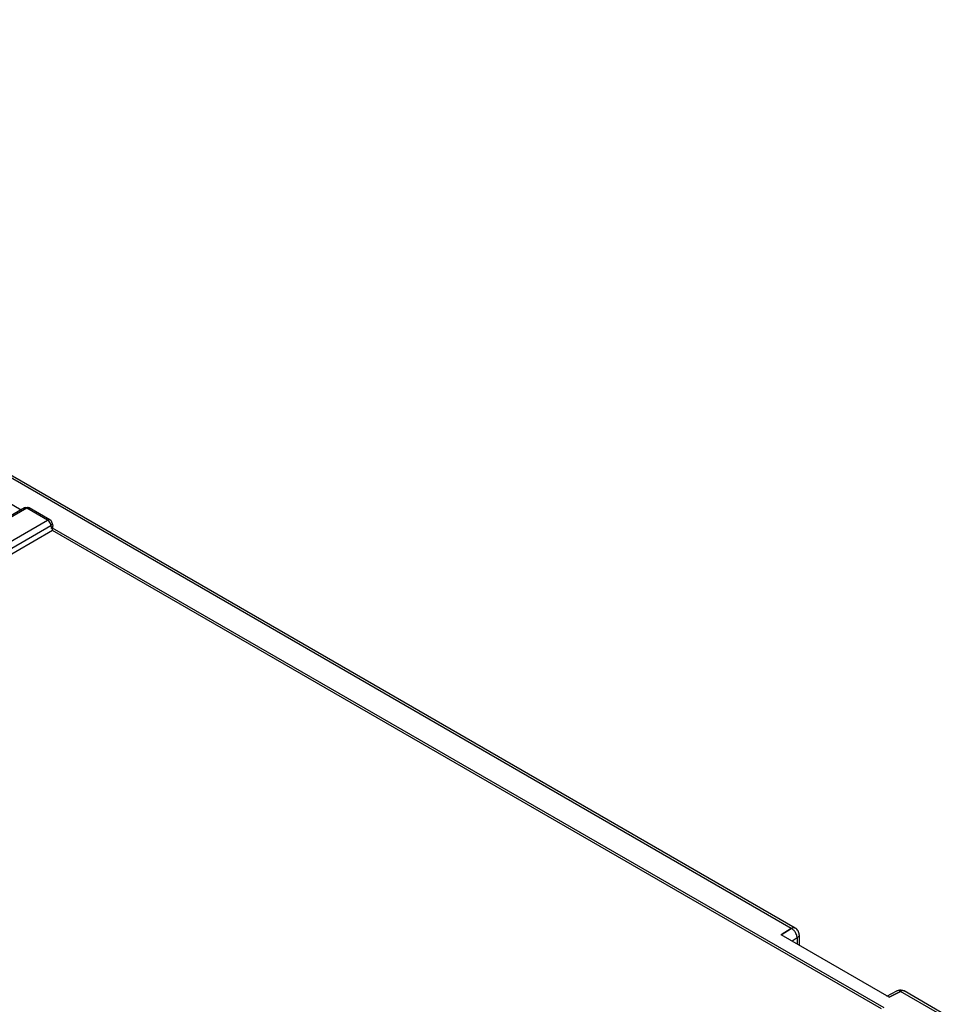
# Model space of a CAD drawing. Header units: millimetres. Extents: x 0 to 841, y 0 to 594.
# Tile 125 of 127: x 733 to 762, y 494 to 526. Entities that reach past the tile are written whole.
import ezdxf

# ---------------------------------------------------------------- set-up
doc = ezdxf.new("R2010")
doc.units = ezdxf.units.MM
doc.header["$LTSCALE"] = 46.255
doc.layers.get('0').update_dxf_attribs({"linetype": 'CONTINUOUS'})
for name, color, linetype in [('CURVES', 7, 'CONTINUOUS'), ('DRAFTS', 7, 'CONTINUOUS'), ('ROUNDS', 7, 'CONTINUOUS')]:
    doc.layers.add(name, color=color, linetype=linetype)

msp = doc.modelspace()

# ---------------------------------------------------------------- linework, layer by layer
at = {"color": 7, "linetype": 'CONTINUOUS'}
for centre, radius, start, end in [((733.1955, 510.9177), 1.6255, 300.02767, 300.77114), ((733.3647, 510.6335), 1.2948, 300.77428, 301.63945)]:
    msp.add_arc(centre, radius, start, end, dxfattribs=at)
msp.add_ellipse((733.9017, 509.5714), major_axis=(0.1511, 0), ratio=0.5729812, start_param=-0.4466673, end_param=0.0851805, dxfattribs=at)
at = {"layer": 'CURVES', "color": 40, "linetype": 'CONTINUOUS'}
for p, q in [((757.4509, 496.833), (707.6335, 525.5951)), ((757.1321, 496.6285), (757.4509, 496.833)), ((760.5547, 494.6525), (757.1321, 496.6285)), ((760.9091, 494.8364), (760.5547, 494.6525)), ((762.0807, 494.16), (760.9091, 494.8364))]:
    msp.add_line(p, q, dxfattribs=at)
at = {"layer": 'DRAFTS', "color": 7, "linetype": 'CONTINUOUS'}
for p, q in [((731.5844, 510.9506), (733.052, 510.1032)), ((734.0489, 509.4446), (710.9277, 496.0956)), ((734.038, 509.5339), (760.3817, 494.3244)), ((734.0489, 509.4446), (734.0439, 509.5305)), ((760.3097, 494.2829), (734.0489, 509.4446))]:
    msp.add_line(p, q, dxfattribs=at)
at = {"layer": 'ROUNDS', "color": 9, "linetype": 'CONTINUOUS'}
for p, q in [((757.4509, 496.833), (707.6335, 525.5951)), ((733.2308, 510.1557), (703.2626, 492.8536)), ((733.8893, 509.7755), (733.2308, 510.1557)), ((733.3058, 510.1631), (733.3057, 510.1632)), ((703.9212, 492.4734), (733.8893, 509.7755)), ((704.0269, 492.3006), (733.995, 509.6027)), ((733.995, 509.6027), (734.009, 509.5104)), ((757.4509, 496.833), (757.1321, 496.6285)), ((757.6367, 496.5323), (757.4766, 496.4296)), ((757.6367, 496.5323), (757.6367, 496.3372)), ((760.5547, 494.6525), (760.9091, 494.8364)), ((762.0807, 494.16), (760.9091, 494.8364)), ((761.0341, 494.8488), (761.034, 494.8489))]:
    msp.add_line(p, q, dxfattribs=at)
at = {"layer": 'ROUNDS', "color": 7, "linetype": 'CONTINUOUS'}
for p, q in [((757.5759, 496.8454), (707.7079, 525.6367)), ((733.1558, 510.1631), (703.1876, 492.861)), ((733.9643, 509.7829), (733.3058, 510.1631)), ((734.0377, 509.6755), (734.0523, 509.5791)), ((760.5547, 494.6525), (757.1321, 496.6285)), ((757.7009, 496.6289), (757.7009, 496.3001)), ((760.4769, 494.6897), (760.7939, 494.8542)), ((762.2057, 494.1724), (761.0341, 494.8488))]:
    msp.add_line(p, q, dxfattribs=at)
for points in [[(733.1558, 510.1631), (733.18, 510.1771), (733.2094, 510.1843), (733.2374, 510.1831)], [(733.2374, 510.1831), (733.2612, 510.1821), (733.2853, 510.175), (733.3058, 510.1631)], [(734.0113, 509.7403), (733.999, 509.7575), (733.9827, 509.7724), (733.9644, 509.7829)], [(734.0377, 509.6755), (734.0342, 509.6986), (734.0249, 509.7213), (734.0113, 509.7403)], [(757.6675, 496.7538), (757.646, 496.7912), (757.6134, 496.8239), (757.576, 496.8454)], [(757.7009, 496.6289), (757.7009, 496.672), (757.6889, 496.7164), (757.6675, 496.7538)], [(760.7939, 494.8542), (760.8327, 494.8743), (760.8784, 494.8842), (760.9221, 494.882)], [(760.9221, 494.882), (760.961, 494.88), (761.0003, 494.8684), (761.034, 494.8489)]]:
    msp.add_open_spline(points, degree=3, dxfattribs=at)
at = {"layer": 'ROUNDS', "color": 9, "linetype": 'CONTINUOUS'}
for points in [[(733.1804, 510.1701), (733.1719, 510.1697), (733.1632, 510.1674), (733.1558, 510.1632)], [(733.2308, 510.1557), (733.2157, 510.1644), (733.1979, 510.1708), (733.1804, 510.1701)], [(733.2797, 510.1701), (733.2627, 510.1705), (733.2455, 510.1642), (733.2308, 510.1557)], [(733.3057, 510.1632), (733.2979, 510.1677), (733.2887, 510.17), (733.2797, 510.1701)], [(733.9401, 509.7312), (733.9258, 509.7485), (733.9088, 509.7643), (733.8893, 509.7755)], [(733.995, 509.6027), (733.9916, 509.6492), (733.9699, 509.6954), (733.9401, 509.7312)], [(734.0377, 509.6755), (734.0392, 509.6654), (734.0373, 509.6546), (734.0332, 509.6452)], [(734.0332, 509.6452), (734.0255, 509.6278), (734.0107, 509.6135), (733.995, 509.6027)], [(757.5225, 496.78), (757.5013, 496.8008), (757.4773, 496.8193), (757.4509, 496.833)], [(757.5838, 496.7025), (757.5667, 496.7307), (757.5461, 496.757), (757.5225, 496.78)]]:
    msp.add_open_spline(points, degree=3, dxfattribs=at)
for points, knots in [([(733.8893, 509.7755), (733.8959, 509.7793), (733.9188, 509.7904), (733.9487, 509.792), (733.9644, 509.7829)], [0, 0, 0, 0, 0.2941834, 1, 1, 1, 1]), ([(757.4509, 496.833), (757.4619, 496.8393), (757.4999, 496.858), (757.5498, 496.8605), (757.576, 496.8454)], [0, 0, 0, 0, 0.2949233, 1, 1, 1, 1]), ([(757.6367, 496.5323), (757.6367, 496.546), (757.6312, 496.6058), (757.6078, 496.6631), (757.5838, 496.7025)], [0, 0, 0, 0, 0.2291252, 1, 1, 1, 1]), ([(757.701, 496.6289), (757.701, 496.6008), (757.6778, 496.5619), (757.6464, 496.5385), (757.6367, 496.5323)], [0, 0, 0, 0, 0.7097055, 1, 1, 1, 1]), ([(760.9091, 494.8364), (760.8991, 494.8428), (760.8648, 494.8618), (760.8187, 494.8671), (760.7939, 494.8542)], [0, 0, 0, 0, 0.297848, 1, 1, 1, 1]), ([(761.034, 494.8489), (761.0257, 494.8536), (760.9843, 494.8686), (760.9381, 494.8532), (760.9091, 494.8364)], [0, 0, 0, 0, 0.2208778, 1, 1, 1, 1])]:
    msp.add_open_spline(points, degree=3, knots=knots, dxfattribs=at)

doc.saveas('drawing.dxf')
